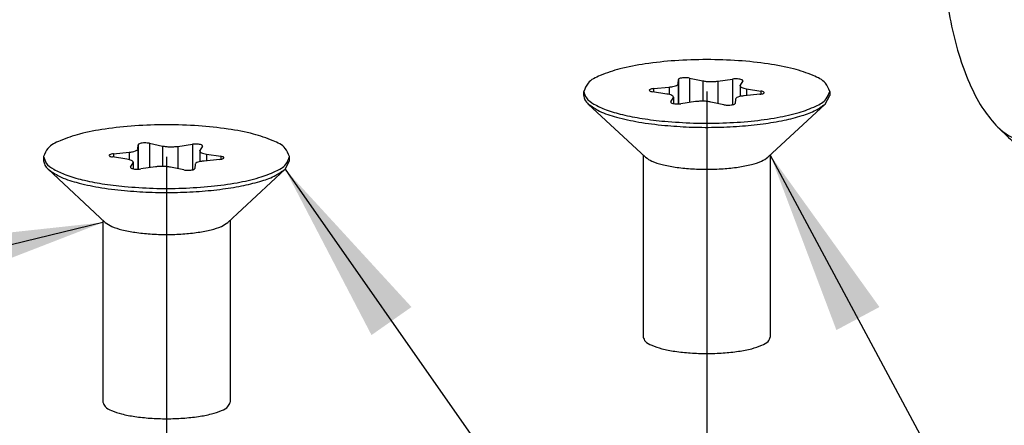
# Model space of a CAD drawing. Header units: inches. Extents: x -399 to 442, y -299 to 295.
# Tile 23 of 138: x -160 to -142, y 153 to 161. Entities that reach past the tile are written whole.
import ezdxf

# ---------------------------------------------------------------- set-up
doc = ezdxf.new("R2010")
doc.units = ezdxf.units.IN
doc.linetypes.add('DOT_CENTER', pattern=[14, 12, -1, 0, -1])
doc.layers.add('1', color=7, linetype='Continuous')
doc.dimstyles.get("Standard").update_dxf_attribs({"dimtxt": 0.18, "dimasz": 0.18, "dimexe": 0.18, "dimexo": 0.0625, "dimgap": 0.09, "dimtad": 0, "dimtih": 1, "dimtoh": 1, "dimdec": 4, "dimzin": 0, "dimdsep": 46, "dimtxsty": 'Standard', "dimcen": 0.09, "dimadec": 0, "dimazin": 0, "dimtfac": 1, "dimtdec": 4, "dimtofl": 0, "dimtmove": 0, "dimatfit": 3, "dimfxl": 1, "dimtolj": 1, "dimtzin": 0, "dimarcsym": 0})

# ---------------------------------------------------------------- blocks, each defined once
blk = doc.blocks.new('0515-1946_2', base_point=(-187.136, 193.066))
at = {"color": 7, "linetype": 'Continuous'}
for p, q in [((-184.913, 199.429), (-184.904, 199.531)), ((-184.64, 199.563), (-184.332, 199.499)), ((-183.973, 199.491), (-183.627, 199.54)), ((-185.488, 199.316), (-185.12, 199.353)), ((-183.451, 199.383), (-183.448, 199.396)), ((-183.451, 199.383), (-183.451, 199.129)), ((-183.388, 199.497), (-183.448, 199.396)), ((-183.295, 199.311), (-182.958, 199.258)), ((-187.136, 199.153), (-187.136, 199.249)), ((-185.176, 199.187), (-185.513, 199.24)), ((-185.083, 199.002), (-185.024, 199.103)), ((-185.02, 199.115), (-185.024, 199.103)), ((-185.02, 199.115), (-185.02, 198.963)), ((-183.558, 199.07), (-183.567, 198.968)), ((-182.984, 199.183), (-183.351, 199.146)), ((-181.442, 198.952), (-181.336, 199.153)), ((-181.336, 199.249), (-181.336, 199.153)), ((-187.03, 198.952), (-185.681, 197.696)), ((-184.499, 199.008), (-184.844, 198.959)), ((-183.831, 198.936), (-184.139, 198.999)), ((-181.442, 198.952), (-182.791, 197.696)), ((-185.736, 197.748), (-185.736, 193.454)), ((-182.736, 197.748), (-182.736, 193.454))]:
    blk.add_line(p, q, dxfattribs=at)
at = {"color": 1, "linetype": 'Continuous'}
for p, q in [((-184.904, 199.531), (-184.904, 198.954)), ((-184.64, 199.563), (-184.64, 198.988)), ((-183.627, 199.54), (-183.627, 198.937)), ((-185.488, 199.316), (-185.488, 199.236)), ((-185.12, 199.353), (-185.12, 199.176)), ((-184.913, 199.429), (-184.913, 198.954)), ((-184.332, 199.499), (-184.332, 199.017)), ((-183.973, 199.491), (-183.973, 198.965)), ((-183.295, 199.311), (-183.295, 199.152)), ((-185.024, 199.103), (-185.024, 198.963)), ((-182.958, 199.258), (-182.958, 199.187)), ((-185.083, 199.002), (-185.083, 198.992))]:
    blk.add_line(p, q, dxfattribs=at)
at = {"color": 7, "linetype": 'Continuous'}
for points, knots in [([(-181.336, 199.249), (-181.363, 199.319), (-181.433, 199.498), (-181.774, 199.652), (-182.22, 199.803), (-182.816, 199.912), (-183.5, 199.984), (-184.236, 200.008), (-184.971, 199.984), (-185.656, 199.912), (-186.252, 199.803), (-186.698, 199.652), (-187.038, 199.498), (-187.108, 199.319), (-187.136, 199.249)], [0, 0, 0, 0, 0.217954, 0.559574, 1.045952, 1.658293, 2.361726, 3.112735, 3.863744, 4.567174, 5.17951, 5.665882, 6.007496, 6.225446, 6.225446, 6.225446, 6.225446]), ([(-184.64, 199.563), (-184.658, 199.566), (-184.695, 199.572), (-184.752, 199.573), (-184.808, 199.57), (-184.854, 199.561), (-184.89, 199.552), (-184.901, 199.537), (-184.904, 199.531)], [0, 0, 0, 0, 0.0533674, 0.1128824, 0.1710442, 0.2205812, 0.2558285, 0.2754143, 0.2754143, 0.2754143, 0.2754143]), ([(-183.388, 199.497), (-183.388, 199.503), (-183.388, 199.518), (-183.42, 199.529), (-183.458, 199.54), (-183.512, 199.545), (-183.569, 199.546), (-183.608, 199.542), (-183.627, 199.54)], [0, 0, 0, 0, 0.0156288, 0.0431686, 0.0865178, 0.1414596, 0.2012876, 0.2584487, 0.2584487, 0.2584487, 0.2584487]), ([(-185.488, 199.316), (-185.505, 199.313), (-185.535, 199.309), (-185.568, 199.299), (-185.595, 199.283), (-185.583, 199.258), (-185.552, 199.249), (-185.528, 199.244), (-185.513, 199.24)], [0, 0, 0, 0, 0.0515041, 0.0895112, 0.1114899, 0.1279974, 0.1583825, 0.2041429, 0.2041429, 0.2041429, 0.2041429]), ([(-185.12, 199.353), (-185.093, 199.356), (-185.042, 199.362), (-184.979, 199.38), (-184.931, 199.397), (-184.918, 199.42), (-184.913, 199.429)], [0, 0, 0, 0, 0.0836208, 0.1515084, 0.1995008, 0.22866, 0.22866, 0.22866, 0.22866]), ([(-184.332, 199.499), (-184.305, 199.495), (-184.247, 199.485), (-184.157, 199.48), (-184.064, 199.481), (-184.003, 199.488), (-183.973, 199.491)], [0, 0, 0, 0, 0.0832192, 0.1760624, 0.2711723, 0.3609524, 0.3609524, 0.3609524, 0.3609524]), ([(-183.451, 199.383), (-183.449, 199.376), (-183.441, 199.356), (-183.404, 199.339), (-183.356, 199.322), (-183.317, 199.315), (-183.295, 199.311)], [0, 0, 0, 0, 0.0238139, 0.0607725, 0.1132949, 0.1795353, 0.1795353, 0.1795353, 0.1795353]), ([(-187.136, 199.249), (-187.12, 199.196), (-187.083, 199.067), (-186.873, 198.93), (-186.589, 198.801), (-186.202, 198.692), (-185.74, 198.601), (-185.405, 198.564), (-185.228, 198.544)], [0, 0, 0, 0, 0.163177, 0.392511, 0.709185, 1.111541, 1.588343, 2.123066, 2.123066, 2.123066, 2.123066]), ([(-187.136, 199.153), (-187.13, 199.118), (-187.117, 199.039), (-187.06, 198.983), (-187.03, 198.952)], [0, 0, 0, 0, 0.1049265, 0.2323296, 0.2323296, 0.2323296, 0.2323296]), ([(-185.228, 198.544), (-185.002, 198.528), (-184.546, 198.494), (-183.864, 198.499), (-183.202, 198.54), (-182.601, 198.622), (-182.085, 198.734), (-181.703, 198.877), (-181.414, 199.026), (-181.358, 199.186), (-181.336, 199.249)], [0, 0, 0, 0, 0.677378, 1.371623, 2.045647, 2.663781, 3.194477, 3.61359, 3.910392, 4.1072, 4.1072, 4.1072, 4.1072]), ([(-185.02, 199.115), (-185.023, 199.123), (-185.03, 199.143), (-185.067, 199.16), (-185.115, 199.177), (-185.154, 199.184), (-185.176, 199.187)], [0, 0, 0, 0, 0.0238143, 0.060773, 0.1132937, 0.1795305, 0.1795305, 0.1795305, 0.1795305]), ([(-183.351, 199.146), (-183.379, 199.143), (-183.429, 199.137), (-183.492, 199.119), (-183.541, 199.102), (-183.553, 199.078), (-183.558, 199.07)], [0, 0, 0, 0, 0.0836208, 0.1515084, 0.1995008, 0.22866, 0.22866, 0.22866, 0.22866]), ([(-182.984, 199.183), (-182.966, 199.185), (-182.936, 199.189), (-182.903, 199.199), (-182.876, 199.216), (-182.888, 199.241), (-182.919, 199.25), (-182.944, 199.255), (-182.958, 199.258)], [0, 0, 0, 0, 0.0515041, 0.0895112, 0.1114899, 0.1279974, 0.1583825, 0.2041429, 0.2041429, 0.2041429, 0.2041429]), ([(-187.03, 198.952), (-186.945, 198.893), (-186.741, 198.752), (-186.33, 198.628), (-185.816, 198.513), (-185.433, 198.47), (-185.228, 198.448)], [0, 0, 0, 0, 0.308898, 0.737544, 1.27347, 1.892273, 1.892273, 1.892273, 1.892273]), ([(-185.228, 198.448), (-185.035, 198.433), (-184.644, 198.403), (-184.055, 198.399), (-183.474, 198.423), (-182.925, 198.478), (-182.431, 198.558), (-182.013, 198.665), (-181.679, 198.781), (-181.513, 198.901), (-181.442, 198.952)], [0, 0, 0, 0, 0.579816, 1.175932, 1.764834, 2.323378, 2.830022, 3.266156, 3.617835, 3.87904, 3.87904, 3.87904, 3.87904]), ([(-185.083, 199.002), (-185.083, 198.996), (-185.083, 198.981), (-185.051, 198.97), (-185.013, 198.959), (-184.959, 198.954), (-184.902, 198.953), (-184.863, 198.957), (-184.844, 198.959)], [0, 0, 0, 0, 0.0156288, 0.0431686, 0.0865178, 0.1414596, 0.2012876, 0.2584487, 0.2584487, 0.2584487, 0.2584487]), ([(-184.139, 198.999), (-184.166, 199.004), (-184.224, 199.014), (-184.315, 199.019), (-184.408, 199.018), (-184.469, 199.011), (-184.499, 199.008)], [0, 0, 0, 0, 0.0832192, 0.1760624, 0.2711723, 0.3609524, 0.3609524, 0.3609524, 0.3609524]), ([(-183.831, 198.936), (-183.814, 198.933), (-183.777, 198.927), (-183.72, 198.926), (-183.663, 198.929), (-183.618, 198.938), (-183.581, 198.947), (-183.571, 198.962), (-183.567, 198.968)], [0, 0, 0, 0, 0.0533674, 0.1128824, 0.1710442, 0.2205812, 0.2558285, 0.2754143, 0.2754143, 0.2754143, 0.2754143]), ([(-185.681, 197.696), (-185.631, 197.663), (-185.512, 197.583), (-185.27, 197.516), (-184.967, 197.456), (-184.613, 197.421), (-184.236, 197.408), (-183.858, 197.421), (-183.505, 197.456), (-183.202, 197.516), (-182.959, 197.583), (-182.84, 197.663), (-182.791, 197.696)], [0, 0, 0, 0, 0.177855, 0.429422, 0.744894, 1.106511, 1.492215, 1.877918, 2.239534, 2.555005, 2.806572, 2.984425, 2.984425, 2.984425, 2.984425]), ([(-185.736, 193.454), (-185.722, 193.418), (-185.685, 193.325), (-185.509, 193.246), (-185.279, 193.168), (-184.97, 193.111), (-184.616, 193.074), (-184.236, 193.061), (-183.855, 193.074), (-183.501, 193.111), (-183.193, 193.168), (-182.962, 193.246), (-182.786, 193.325), (-182.75, 193.418), (-182.736, 193.454)], [0, 0, 0, 0, 0.112736, 0.289438, 0.541014, 0.857743, 1.221587, 1.61004, 1.998491, 2.362333, 2.679057, 2.930627, 3.107323, 3.220056, 3.220056, 3.220056, 3.220056])]:
    blk.add_open_spline(points, degree=3, knots=knots, dxfattribs=at)
at = {"layer": '1', "color": 1, "linetype": 'DOT_CENTER'}
blk.add_line((-184.236, 199.248), (-184.236, -19.919), dxfattribs=at)
blk = doc.blocks.new('0515-1946', base_point=(-199.878, 191.528))
at = {"color": 7, "linetype": 'Continuous'}
for p, q in [((-197.656, 197.891), (-197.647, 197.993)), ((-197.383, 198.025), (-197.075, 197.961)), ((-196.716, 197.953), (-196.37, 198.002)), ((-196.131, 197.959), (-196.19, 197.858)), ((-199.878, 197.711), (-199.878, 197.615)), ((-197.919, 197.65), (-198.256, 197.703)), ((-198.23, 197.778), (-197.863, 197.815)), ((-196.194, 197.845), (-196.19, 197.858)), ((-196.194, 197.845), (-196.194, 197.591)), ((-196.038, 197.773), (-195.701, 197.72)), ((-194.078, 197.615), (-194.078, 197.711)), ((-197.826, 197.464), (-197.766, 197.565)), ((-197.763, 197.578), (-197.766, 197.565)), ((-197.763, 197.578), (-197.763, 197.425)), ((-197.241, 197.47), (-197.587, 197.421)), ((-196.574, 197.398), (-196.882, 197.462)), ((-196.301, 197.532), (-196.31, 197.43)), ((-195.726, 197.645), (-196.094, 197.608)), ((-194.184, 197.414), (-194.078, 197.615)), ((-199.772, 197.414), (-198.424, 196.159)), ((-194.184, 197.414), (-195.533, 196.159)), ((-198.478, 196.21), (-198.478, 191.916)), ((-195.478, 196.21), (-195.478, 191.916))]:
    blk.add_line(p, q, dxfattribs=at)
at = {"color": 1, "linetype": 'Continuous'}
for p, q in [((-197.656, 197.891), (-197.656, 197.416)), ((-197.647, 197.993), (-197.647, 197.416)), ((-197.383, 198.025), (-197.383, 197.45)), ((-197.075, 197.961), (-197.075, 197.479)), ((-196.716, 197.953), (-196.716, 197.427)), ((-196.37, 198.002), (-196.37, 197.399)), ((-198.23, 197.778), (-198.23, 197.699)), ((-197.863, 197.815), (-197.863, 197.638)), ((-196.038, 197.773), (-196.038, 197.614)), ((-195.701, 197.72), (-195.701, 197.649)), ((-197.826, 197.464), (-197.826, 197.454)), ((-197.766, 197.565), (-197.766, 197.425))]:
    blk.add_line(p, q, dxfattribs=at)
at = {"color": 7, "linetype": 'Continuous'}
for points, knots in [([(-194.078, 197.711), (-194.106, 197.781), (-194.176, 197.96), (-194.516, 198.114), (-194.962, 198.265), (-195.559, 198.375), (-196.243, 198.446), (-196.978, 198.47), (-197.714, 198.446), (-198.398, 198.375), (-198.995, 198.265), (-199.44, 198.114), (-199.781, 197.96), (-199.851, 197.781), (-199.878, 197.711)], [0, 0, 0, 0, 0.217954, 0.559574, 1.045952, 1.658293, 2.361726, 3.112735, 3.863744, 4.567173, 5.179509, 5.665881, 6.007496, 6.225446, 6.225446, 6.225446, 6.225446]), ([(-197.863, 197.815), (-197.835, 197.818), (-197.785, 197.824), (-197.722, 197.842), (-197.673, 197.859), (-197.661, 197.883), (-197.656, 197.891)], [0, 0, 0, 0, 0.0836208, 0.1515084, 0.1995008, 0.22866, 0.22866, 0.22866, 0.22866]), ([(-197.383, 198.025), (-197.4, 198.028), (-197.438, 198.034), (-197.495, 198.035), (-197.551, 198.032), (-197.597, 198.023), (-197.633, 198.014), (-197.643, 197.999), (-197.647, 197.993)], [0, 0, 0, 0, 0.0533674, 0.1128824, 0.1710442, 0.2205812, 0.2558285, 0.2754143, 0.2754143, 0.2754143, 0.2754143]), ([(-197.075, 197.961), (-197.048, 197.957), (-196.99, 197.947), (-196.899, 197.942), (-196.807, 197.943), (-196.745, 197.95), (-196.716, 197.953)], [0, 0, 0, 0, 0.0832192, 0.1760624, 0.2711723, 0.3609524, 0.3609524, 0.3609524, 0.3609524]), ([(-196.131, 197.959), (-196.131, 197.965), (-196.131, 197.98), (-196.163, 197.991), (-196.201, 198.002), (-196.255, 198.007), (-196.312, 198.008), (-196.351, 198.004), (-196.37, 198.002)], [0, 0, 0, 0, 0.0156288, 0.0431686, 0.0865178, 0.1414596, 0.2012876, 0.2584487, 0.2584487, 0.2584487, 0.2584487]), ([(-199.878, 197.711), (-199.863, 197.658), (-199.826, 197.529), (-199.616, 197.392), (-199.332, 197.263), (-198.945, 197.154), (-198.483, 197.063), (-198.148, 197.026), (-197.97, 197.006)], [0, 0, 0, 0, 0.163177, 0.392511, 0.709185, 1.111541, 1.588344, 2.123067, 2.123067, 2.123067, 2.123067]), ([(-198.23, 197.778), (-198.248, 197.775), (-198.278, 197.771), (-198.311, 197.762), (-198.338, 197.745), (-198.326, 197.72), (-198.295, 197.711), (-198.271, 197.706), (-198.256, 197.703)], [0, 0, 0, 0, 0.0515041, 0.0895112, 0.1114899, 0.1279974, 0.1583825, 0.2041429, 0.2041429, 0.2041429, 0.2041429]), ([(-197.97, 197.006), (-197.745, 196.99), (-197.289, 196.956), (-196.606, 196.961), (-195.945, 197.002), (-195.343, 197.084), (-194.828, 197.196), (-194.446, 197.339), (-194.157, 197.488), (-194.101, 197.648), (-194.078, 197.711)], [0, 0, 0, 0, 0.677378, 1.371623, 2.045647, 2.663781, 3.194477, 3.61359, 3.910391, 4.107199, 4.107199, 4.107199, 4.107199]), ([(-196.194, 197.845), (-196.191, 197.838), (-196.184, 197.818), (-196.147, 197.801), (-196.099, 197.784), (-196.06, 197.777), (-196.038, 197.773)], [0, 0, 0, 0, 0.0238139, 0.0607724, 0.113295, 0.1795354, 0.1795354, 0.1795354, 0.1795354]), ([(-195.726, 197.645), (-195.709, 197.648), (-195.679, 197.652), (-195.646, 197.661), (-195.619, 197.678), (-195.631, 197.703), (-195.662, 197.712), (-195.686, 197.717), (-195.701, 197.72)], [0, 0, 0, 0, 0.0515041, 0.0895112, 0.1114899, 0.1279974, 0.1583825, 0.2041429, 0.2041429, 0.2041429, 0.2041429]), ([(-199.878, 197.615), (-199.872, 197.58), (-199.859, 197.501), (-199.803, 197.445), (-199.772, 197.414)], [0, 0, 0, 0, 0.1049265, 0.2323297, 0.2323297, 0.2323297, 0.2323297]), ([(-197.763, 197.578), (-197.766, 197.585), (-197.773, 197.605), (-197.81, 197.622), (-197.858, 197.639), (-197.897, 197.646), (-197.919, 197.65)], [0, 0, 0, 0, 0.0238143, 0.060773, 0.1132937, 0.1795306, 0.1795306, 0.1795306, 0.1795306]), ([(-197.826, 197.464), (-197.826, 197.458), (-197.826, 197.443), (-197.794, 197.432), (-197.756, 197.421), (-197.702, 197.416), (-197.645, 197.415), (-197.606, 197.419), (-197.587, 197.421)], [0, 0, 0, 0, 0.0156288, 0.0431686, 0.0865178, 0.1414596, 0.2012876, 0.2584487, 0.2584487, 0.2584487, 0.2584487]), ([(-196.882, 197.462), (-196.909, 197.466), (-196.967, 197.476), (-197.058, 197.481), (-197.15, 197.48), (-197.211, 197.473), (-197.241, 197.47)], [0, 0, 0, 0, 0.0832192, 0.1760624, 0.2711723, 0.3609524, 0.3609524, 0.3609524, 0.3609524]), ([(-196.574, 197.398), (-196.556, 197.395), (-196.519, 197.389), (-196.462, 197.388), (-196.406, 197.391), (-196.36, 197.4), (-196.324, 197.409), (-196.314, 197.424), (-196.31, 197.43)], [0, 0, 0, 0, 0.0533674, 0.1128824, 0.1710442, 0.2205812, 0.2558285, 0.2754143, 0.2754143, 0.2754143, 0.2754143]), ([(-196.094, 197.608), (-196.122, 197.605), (-196.172, 197.599), (-196.235, 197.581), (-196.283, 197.564), (-196.296, 197.54), (-196.301, 197.532)], [0, 0, 0, 0, 0.0836208, 0.1515084, 0.1995008, 0.22866, 0.22866, 0.22866, 0.22866]), ([(-199.772, 197.414), (-199.687, 197.355), (-199.484, 197.214), (-199.073, 197.09), (-198.559, 196.975), (-198.176, 196.932), (-197.97, 196.91)], [0, 0, 0, 0, 0.308898, 0.737545, 1.27347, 1.892273, 1.892273, 1.892273, 1.892273]), ([(-197.97, 196.91), (-197.778, 196.895), (-197.387, 196.865), (-196.798, 196.861), (-196.217, 196.885), (-195.668, 196.94), (-195.173, 197.02), (-194.756, 197.127), (-194.422, 197.243), (-194.255, 197.363), (-194.184, 197.414)], [0, 0, 0, 0, 0.579816, 1.175932, 1.764833, 2.323378, 2.830022, 3.266155, 3.617834, 3.879039, 3.879039, 3.879039, 3.879039]), ([(-198.424, 196.159), (-198.374, 196.125), (-198.255, 196.045), (-198.012, 195.978), (-197.709, 195.918), (-197.356, 195.883), (-196.978, 195.87), (-196.601, 195.883), (-196.247, 195.918), (-195.944, 195.978), (-195.702, 196.045), (-195.583, 196.125), (-195.533, 196.159)], [0, 0, 0, 0, 0.177855, 0.429422, 0.744894, 1.106511, 1.492214, 1.877917, 2.239534, 2.555005, 2.806571, 2.984425, 2.984425, 2.984425, 2.984425]), ([(-198.478, 191.916), (-198.464, 191.88), (-198.428, 191.787), (-198.252, 191.708), (-198.021, 191.63), (-197.713, 191.573), (-197.359, 191.536), (-196.978, 191.523), (-196.598, 191.536), (-196.244, 191.573), (-195.936, 191.63), (-195.705, 191.708), (-195.529, 191.787), (-195.493, 191.88), (-195.478, 191.916)], [0, 0, 0, 0, 0.112736, 0.289438, 0.541014, 0.857742, 1.221587, 1.61004, 1.998491, 2.362333, 2.679057, 2.930628, 3.107324, 3.220056, 3.220056, 3.220056, 3.220056])]:
    blk.add_open_spline(points, degree=3, knots=knots, dxfattribs=at)
at = {"layer": '1', "color": 1, "linetype": 'DOT_CENTER'}
blk.add_line((-196.978, 197.71), (-196.978, -21.457), dxfattribs=at)
blk = doc.blocks.new('N2390-20308__98', base_point=(-178.671, 197.803))
at = {"color": 7, "linetype": 'Continuous'}
for p, q in [((-177.122, 205.798), (-177.303, 205.776)), ((-176.927, 205.799), (-176.941, 205.792)), ((-176.759, 205.841), (-176.578, 205.863)), ((-176.383, 205.864), (-176.397, 205.858)), ((-176.216, 205.907), (-176.034, 205.929)), ((-175.839, 205.93), (-175.853, 205.923)), ((-175.49, 205.994), (-175.672, 205.973)), ((-175.259, 205.597), (-175.092, 205.437)), ((-174.715, 205.663), (-174.549, 205.503)), ((-176.346, 205.466), (-176.18, 205.306)), ((-175.803, 205.532), (-175.636, 205.371)), ((-177.977, 205.269), (-178.163, 204.976)), ((-174.945, 198.428), (-174.822, 198.623)), ((-174.401, 198.493), (-174.278, 198.688)), ((-173.858, 198.559), (-173.734, 198.754)), ((-177.12, 198.165), (-177.37, 198.405)), ((-175.489, 198.362), (-175.365, 198.557)), ((-175.982, 197.903), (-175.87, 197.894)), ((-175.87, 197.894), (-175.801, 197.899)), ((-175.619, 197.921), (-175.801, 197.899)), ((-175.438, 197.969), (-175.327, 197.96)), ((-175.327, 197.96), (-175.257, 197.965)), ((-175.076, 197.986), (-175.257, 197.965)), ((-174.894, 198.035), (-174.783, 198.026)), ((-174.783, 198.026), (-174.713, 198.03)), ((-174.532, 198.052), (-174.713, 198.03)), ((-176.163, 197.855), (-176.345, 197.833))]:
    blk.add_line(p, q, dxfattribs=at)
for points, knots in [([(-176.346, 205.466), (-176.469, 205.574), (-176.693, 205.771), (-176.989, 205.789), (-177.122, 205.798)], [0, 0, 0, 0, 0.4747967, 0.8648752, 0.8648752, 0.8648752, 0.8648752]), ([(-176.759, 205.841), (-176.788, 205.837), (-176.845, 205.828), (-176.899, 205.809), (-176.927, 205.799)], [0, 0, 0, 0, 0.0860593, 0.1732953, 0.1732953, 0.1732953, 0.1732953]), ([(-174.618, 200.242), (-174.603, 200.565), (-174.571, 201.226), (-174.663, 202.222), (-174.845, 203.195), (-175.117, 204.084), (-175.459, 204.84), (-175.851, 205.403), (-176.282, 205.798), (-176.613, 205.828), (-176.759, 205.841)], [0, 0, 0, 0, 0.968861, 1.983722, 2.990087, 3.934309, 4.769295, 5.461584, 6.00316, 6.435297, 6.435297, 6.435297, 6.435297]), ([(-175.803, 205.532), (-175.925, 205.64), (-176.149, 205.836), (-176.445, 205.855), (-176.578, 205.863)], [0, 0, 0, 0, 0.4747966, 0.8648751, 0.8648751, 0.8648751, 0.8648751]), ([(-176.216, 205.907), (-176.244, 205.903), (-176.301, 205.894), (-176.356, 205.874), (-176.383, 205.864)], [0, 0, 0, 0, 0.0860593, 0.1732953, 0.1732953, 0.1732953, 0.1732953]), ([(-174.074, 200.308), (-174.059, 200.631), (-174.027, 201.292), (-174.119, 202.287), (-174.302, 203.261), (-174.574, 204.15), (-174.915, 204.906), (-175.307, 205.469), (-175.738, 205.864), (-176.069, 205.894), (-176.216, 205.907)], [0, 0, 0, 0, 0.968861, 1.983721, 2.990086, 3.934308, 4.769294, 5.461583, 6.003159, 6.435296, 6.435296, 6.435296, 6.435296]), ([(-175.259, 205.597), (-175.382, 205.705), (-175.605, 205.902), (-175.901, 205.921), (-176.034, 205.929)], [0, 0, 0, 0, 0.4747969, 0.8648756, 0.8648756, 0.8648756, 0.8648756]), ([(-175.672, 205.973), (-175.7, 205.968), (-175.757, 205.959), (-175.812, 205.94), (-175.839, 205.93)], [0, 0, 0, 0, 0.0860593, 0.1732953, 0.1732953, 0.1732953, 0.1732953]), ([(-173.511, 200.675), (-173.507, 200.991), (-173.499, 201.634), (-173.612, 202.591), (-173.807, 203.514), (-174.083, 204.348), (-174.42, 205.053), (-174.8, 205.574), (-175.217, 205.936), (-175.531, 205.961), (-175.672, 205.973)], [0, 0, 0, 0, 0.948909, 1.926392, 2.883917, 3.774795, 4.558947, 5.20905, 5.721043, 6.134785, 6.134785, 6.134785, 6.134785]), ([(-174.715, 205.663), (-174.838, 205.771), (-175.062, 205.968), (-175.357, 205.986), (-175.49, 205.994)], [0, 0, 0, 0, 0.474797, 0.8648757, 0.8648757, 0.8648757, 0.8648757]), ([(-177.303, 205.776), (-177.431, 205.736), (-177.713, 205.648), (-177.884, 205.403), (-177.977, 205.269)], [0, 0, 0, 0, 0.3900785, 0.8648751, 0.8648751, 0.8648751, 0.8648751]), ([(-176.345, 197.833), (-176.222, 197.871), (-175.952, 197.955), (-175.649, 198.337), (-175.407, 198.85), (-175.236, 199.512), (-175.139, 200.28), (-175.123, 201.124), (-175.189, 202.002), (-175.334, 202.87), (-175.55, 203.686), (-175.827, 204.409), (-176.151, 205.011), (-176.507, 205.452), (-176.893, 205.751), (-177.175, 205.768), (-177.303, 205.776)], [0, 0, 0, 0, 0.376935, 0.831503, 1.399793, 2.083899, 2.866876, 3.720908, 4.611933, 5.502958, 6.35699, 7.139967, 7.824073, 8.392363, 8.846932, 9.223866, 9.223866, 9.223866, 9.223866]), ([(-173.873, 200.631), (-173.869, 200.953), (-173.862, 201.608), (-173.98, 202.581), (-174.181, 203.518), (-174.469, 204.357), (-174.805, 205.068), (-175.118, 205.433), (-175.259, 205.597)], [0, 0, 0, 0, 0.966378, 1.961467, 2.934075, 3.835166, 4.623113, 5.270602, 5.270602, 5.270602, 5.270602]), ([(-173.321, 201.006), (-173.328, 201.316), (-173.341, 201.938), (-173.475, 202.857), (-173.681, 203.731), (-173.964, 204.51), (-174.287, 205.17), (-174.582, 205.509), (-174.715, 205.663)], [0, 0, 0, 0, 0.9271, 1.867458, 2.777821, 3.617526, 4.352579, 4.961147, 4.961147, 4.961147, 4.961147]), ([(-175.548, 200.404), (-175.539, 200.696), (-175.521, 201.29), (-175.613, 202.181), (-175.782, 203.047), (-176.029, 203.839), (-176.335, 204.512), (-176.685, 205.027), (-177.066, 205.368), (-177.491, 205.493), (-177.902, 205.334), (-178.07, 205.103), (-178.163, 204.976)], [0, 0, 0, 0, 0.874313, 1.782541, 2.679116, 3.519555, 4.264917, 4.887355, 5.379253, 5.771433, 6.150831, 6.614215, 6.614215, 6.614215, 6.614215]), ([(-174.98, 200.199), (-174.967, 200.446), (-174.938, 200.952), (-174.98, 201.722), (-175.08, 202.496), (-175.239, 203.244), (-175.45, 203.939), (-175.708, 204.551), (-175.992, 205.07), (-176.235, 205.341), (-176.346, 205.466)], [0, 0, 0, 0, 0.743113, 1.52093, 2.308616, 3.080752, 3.812846, 4.482926, 5.073427, 5.573859, 5.573859, 5.573859, 5.573859]), ([(-174.437, 200.264), (-174.423, 200.512), (-174.394, 201.018), (-174.437, 201.788), (-174.536, 202.561), (-174.695, 203.309), (-174.906, 204.004), (-175.164, 204.617), (-175.448, 205.135), (-175.691, 205.407), (-175.803, 205.532)], [0, 0, 0, 0, 0.743113, 1.52093, 2.308616, 3.080753, 3.812847, 4.482926, 5.073427, 5.57386, 5.57386, 5.57386, 5.57386]), ([(-174.312, 201.023), (-174.32, 201.313), (-174.337, 201.897), (-174.468, 202.755), (-174.665, 203.571), (-174.932, 204.297), (-175.236, 204.911), (-175.511, 205.228), (-175.636, 205.371)], [0, 0, 0, 0, 0.870565, 1.750484, 2.600457, 3.383699, 4.069582, 4.638539, 4.638539, 4.638539, 4.638539]), ([(-173.768, 201.088), (-173.776, 201.378), (-173.794, 201.962), (-173.924, 202.821), (-174.121, 203.637), (-174.388, 204.363), (-174.692, 204.977), (-174.967, 205.294), (-175.092, 205.437)], [0, 0, 0, 0, 0.870565, 1.750484, 2.600457, 3.383699, 4.069581, 4.638539, 4.638539, 4.638539, 4.638539]), ([(-173.232, 200.785), (-173.229, 201.091), (-173.221, 201.713), (-173.334, 202.637), (-173.525, 203.527), (-173.799, 204.325), (-174.117, 205), (-174.414, 205.347), (-174.549, 205.503)], [0, 0, 0, 0, 0.918058, 1.863391, 2.787368, 3.643403, 4.391952, 5.007065, 5.007065, 5.007065, 5.007065]), ([(-174.855, 200.957), (-174.864, 201.247), (-174.881, 201.831), (-175.012, 202.69), (-175.209, 203.506), (-175.475, 204.231), (-175.779, 204.846), (-176.055, 205.162), (-176.18, 205.306)], [0, 0, 0, 0, 0.870566, 1.750484, 2.600457, 3.3837, 4.069582, 4.638539, 4.638539, 4.638539, 4.638539]), ([(-178.163, 204.976), (-178.244, 204.821), (-178.422, 204.478), (-178.567, 203.866), (-178.656, 203.163), (-178.668, 202.39), (-178.607, 201.589), (-178.475, 200.797), (-178.28, 200.05), (-178.026, 199.387), (-177.74, 198.827), (-177.486, 198.537), (-177.37, 198.405)], [0, 0, 0, 0, 0.525208, 1.154297, 1.871619, 2.652203, 3.465683, 4.279163, 5.059747, 5.777068, 6.406157, 6.931365, 6.931365, 6.931365, 6.931365]), ([(-175.365, 198.557), (-175.288, 198.703), (-175.118, 199.023), (-174.973, 199.593), (-174.872, 200.248), (-174.861, 200.714), (-174.855, 200.957)], [0, 0, 0, 0, 0.495547, 1.083142, 1.751101, 2.480182, 2.480182, 2.480182, 2.480182]), ([(-174.822, 198.623), (-174.744, 198.769), (-174.575, 199.089), (-174.429, 199.659), (-174.328, 200.313), (-174.317, 200.779), (-174.312, 201.023)], [0, 0, 0, 0, 0.495547, 1.083142, 1.751101, 2.480181, 2.480181, 2.480181, 2.480181]), ([(-174.278, 198.688), (-174.2, 198.835), (-174.031, 199.155), (-173.885, 199.724), (-173.785, 200.379), (-173.774, 200.845), (-173.768, 201.088)], [0, 0, 0, 0, 0.495547, 1.083141, 1.751101, 2.480181, 2.480181, 2.480181, 2.480181]), ([(-173.858, 198.559), (-173.778, 198.709), (-173.604, 199.035), (-173.452, 199.616), (-173.344, 200.283), (-173.329, 200.758), (-173.321, 201.006)], [0, 0, 0, 0, 0.507487, 1.107295, 1.788353, 2.532228, 2.532228, 2.532228, 2.532228]), ([(-173.734, 198.754), (-173.666, 198.88), (-173.518, 199.153), (-173.378, 199.634), (-173.273, 200.185), (-173.246, 200.579), (-173.232, 200.785)], [0, 0, 0, 0, 0.428926, 0.929089, 1.493833, 2.111516, 2.111516, 2.111516, 2.111516]), ([(-174.713, 198.03), (-174.606, 198.06), (-174.374, 198.126), (-174.096, 198.424), (-173.864, 198.833), (-173.686, 199.362), (-173.559, 199.988), (-173.528, 200.438), (-173.511, 200.675)], [0, 0, 0, 0, 0.328637, 0.711615, 1.178619, 1.736591, 2.378555, 3.089205, 3.089205, 3.089205, 3.089205]), ([(-174.401, 198.493), (-174.329, 198.626), (-174.174, 198.913), (-174.027, 199.419), (-173.916, 200), (-173.888, 200.414), (-173.873, 200.631)], [0, 0, 0, 0, 0.4515, 0.977985, 1.57245, 2.222641, 2.222641, 2.222641, 2.222641]), ([(-177.37, 198.405), (-177.271, 198.321), (-177.09, 198.167), (-176.754, 198.067), (-176.427, 198.141), (-176.147, 198.374), (-175.918, 198.731), (-175.737, 199.203), (-175.606, 199.772), (-175.568, 200.186), (-175.548, 200.404)], [0, 0, 0, 0, 0.386218, 0.707828, 1.011255, 1.353122, 1.770151, 2.274269, 2.861474, 3.518398, 3.518398, 3.518398, 3.518398]), ([(-175.801, 197.899), (-175.701, 197.926), (-175.487, 197.983), (-175.223, 198.244), (-175, 198.603), (-174.82, 199.071), (-174.685, 199.628), (-174.641, 200.03), (-174.618, 200.242)], [0, 0, 0, 0, 0.305064, 0.654701, 1.075096, 1.574377, 2.149055, 2.788501, 2.788501, 2.788501, 2.788501]), ([(-175.257, 197.965), (-175.157, 197.991), (-174.943, 198.049), (-174.679, 198.309), (-174.456, 198.669), (-174.277, 199.137), (-174.142, 199.693), (-174.097, 200.096), (-174.074, 200.308)], [0, 0, 0, 0, 0.305064, 0.654701, 1.075096, 1.574377, 2.149055, 2.7885, 2.7885, 2.7885, 2.7885]), ([(-174.945, 198.428), (-174.881, 198.543), (-174.743, 198.793), (-174.605, 199.228), (-174.494, 199.724), (-174.456, 200.079), (-174.437, 200.264)], [0, 0, 0, 0, 0.396453, 0.85216, 1.363004, 1.921308, 1.921308, 1.921308, 1.921308]), ([(-175.489, 198.362), (-175.425, 198.478), (-175.287, 198.727), (-175.148, 199.162), (-175.038, 199.659), (-175, 200.013), (-174.98, 200.199)], [0, 0, 0, 0, 0.396453, 0.85216, 1.363003, 1.921307, 1.921307, 1.921307, 1.921307]), ([(-176.163, 197.855), (-176.036, 197.895), (-175.753, 197.983), (-175.583, 198.228), (-175.489, 198.362)], [0, 0, 0, 0, 0.3900794, 0.8648776, 0.8648776, 0.8648776, 0.8648776]), ([(-175.619, 197.921), (-175.492, 197.961), (-175.209, 198.049), (-175.039, 198.293), (-174.945, 198.428)], [0, 0, 0, 0, 0.3900794, 0.8648775, 0.8648775, 0.8648775, 0.8648775]), ([(-175.076, 197.986), (-174.948, 198.026), (-174.666, 198.115), (-174.495, 198.359), (-174.401, 198.493)], [0, 0, 0, 0, 0.3900796, 0.864878, 0.864878, 0.864878, 0.864878]), ([(-174.532, 198.052), (-174.404, 198.092), (-174.122, 198.18), (-173.951, 198.425), (-173.858, 198.559)], [0, 0, 0, 0, 0.3900796, 0.8648781, 0.8648781, 0.8648781, 0.8648781]), ([(-177.12, 198.165), (-176.997, 198.057), (-176.773, 197.86), (-176.478, 197.842), (-176.345, 197.833)], [0, 0, 0, 0, 0.4747981, 0.8648775, 0.8648775, 0.8648775, 0.8648775])]:
    blk.add_open_spline(points, degree=3, knots=knots, dxfattribs=at)
blk = doc.blocks.new('N2390-20307__99', base_point=(-174.518, 198.773))
at = {"color": 7, "linetype": 'Continuous'}
for p, q in [((-174.331, 205.53), (-173.787, 205.596)), ((-174.518, 205.472), (-174.486, 205.489)), ((-174.486, 205.489), (-174.331, 205.53)), ((-173.247, 204.677), (-174.362, 205.296)), ((-173.935, 204.594), (-173.247, 204.677)), ((-173.397, 202.907), (-172.656, 202.996)), ((-172.656, 199.905), (-172.656, 202.996)), ((-173.347, 199.822), (-172.656, 199.905)), ((-173.691, 198.828), (-173.247, 198.881)), ((-173.516, 198.779), (-172.972, 198.845)), ((-173.663, 198.78), (-173.71, 198.795))]:
    blk.add_line(p, q, dxfattribs=at)
for points, knots in [([(-171.947, 201.185), (-171.947, 201.452), (-171.946, 201.992), (-172.049, 202.793), (-172.218, 203.562), (-172.453, 204.255), (-172.738, 204.838), (-173.058, 205.269), (-173.407, 205.567), (-173.67, 205.587), (-173.787, 205.596)], [0, 0, 0, 0, 0.799337, 1.618153, 2.41697, 3.158106, 3.809481, 4.34958, 4.776016, 5.122179, 5.122179, 5.122179, 5.122179]), ([(-173.247, 204.677), (-173.328, 204.81), (-173.477, 205.054), (-173.75, 205.336), (-174.036, 205.521), (-174.238, 205.527), (-174.331, 205.53)], [0, 0, 0, 0, 0.46481, 0.85423, 1.174393, 1.449988, 1.449988, 1.449988, 1.449988]), ([(-172.656, 199.905), (-172.608, 200.131), (-172.505, 200.609), (-172.476, 201.373), (-172.512, 202.182), (-172.608, 202.724), (-172.656, 202.996)], [0, 0, 0, 0, 0.690562, 1.464463, 2.285919, 3.114551, 3.114551, 3.114551, 3.114551]), ([(-172.972, 198.845), (-172.879, 198.871), (-172.676, 198.929), (-172.436, 199.195), (-172.237, 199.557), (-172.086, 200.027), (-171.982, 200.58), (-171.959, 200.977), (-171.947, 201.185)], [0, 0, 0, 0, 0.286488, 0.622346, 1.033827, 1.526321, 2.092663, 2.718236, 2.718236, 2.718236, 2.718236]), ([(-173.516, 198.779), (-173.47, 198.788), (-173.374, 198.806), (-173.29, 198.856), (-173.247, 198.881)], [0, 0, 0, 0, 0.1413633, 0.2896515, 0.2896515, 0.2896515, 0.2896515]), ([(-173.663, 198.78), (-173.638, 198.778), (-173.589, 198.773), (-173.54, 198.777), (-173.516, 198.779)], [0, 0, 0, 0, 0.0738394, 0.1466907, 0.1466907, 0.1466907, 0.1466907])]:
    blk.add_open_spline(points, degree=3, knots=knots, dxfattribs=at)
blk = doc.blocks.new('N2390-60307_3__100', base_point=(-178.671, 197.803))
for name, p in [('N2390-20308__98', (-178.671, 197.803)), ('N2390-20307__99', (-174.518, 198.773))]:
    blk.add_blockref(name, p)
blk = doc.blocks.new('N2390-60301__120', base_point=(-230.231, 166.276))
for name, p in [('N2390-60307_3__100', (-178.671, 197.803)), ('0515-1946_2', (-187.136, 193.066)), ('0515-1946', (-199.878, 191.528))]:
    blk.add_blockref(name, p)
blk = doc.blocks.new('N2494-90112__127', base_point=(-386.375, -319.122))
blk.add_blockref('N2390-60301__120', (-230.231, 166.276))
blk = doc.blocks.new('gen1', base_point=(-147.5, 38.75))
at = {"layer": '1', "color": 3}
for points in [[(-180.162, 194.163), (-181.177, 193.619), (-182.736, 197.748)], [(-191.201, 194.163), (-192.144, 193.501), (-194.184, 197.414)], [(-202.593, 194.565), (-202.866, 195.684), (-198.478, 196.159)]]:
    blk.add_solid(points, dxfattribs=at)
blk.add_blockref('N2494-90112__127', (-386.375, -319.122))
at = {"layer": '1', "color": 3, "linetype": 'Continuous', "has_arrowhead": 0}
for points in [[(-182.736, 197.748), (-144.913, 127.157)], [(-194.184, 197.414), (-144.913, 127.157)], [(-198.478, 196.159), (-208.985, 193.603)]]:
    blk.add_leader(points, dimstyle='Standard', dxfattribs=at)

msp = doc.modelspace()

# ---------------------------------------------------------------- block references
at = {"xscale": 0.8, "yscale": 0.8, "zscale": 0.8}
msp.add_blockref('gen1', (-118, 31), dxfattribs=at)

doc.saveas('drawing.dxf')
